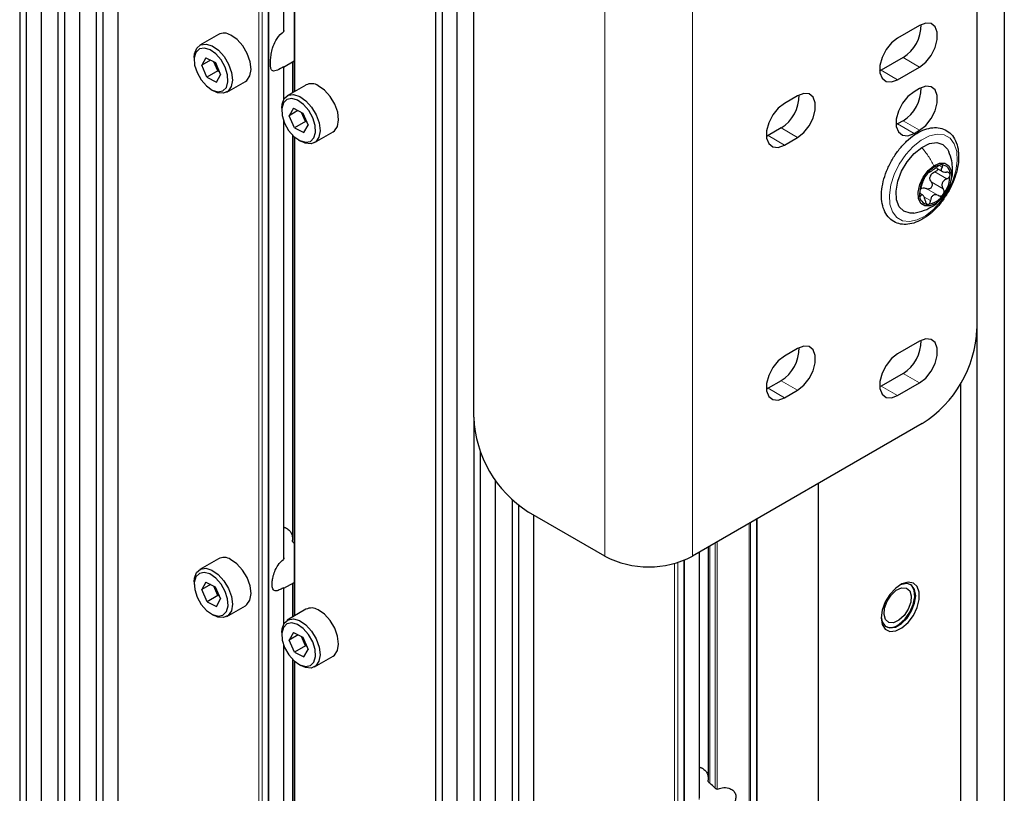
# Paper-space layout 'Blatt4' of a CAD drawing. Header units: millimetres. Extents: x 5 to 418, y 2 to 292.
# Tile 56 of 65: x 281 to 313, y 154 to 179. Entities that reach past the tile are written whole.
import ezdxf

# ---------------------------------------------------------------- set-up
doc = ezdxf.new("R2010")
doc.units = ezdxf.units.MM

psp = doc.layouts.new('Blatt4')

# ---------------------------------------------------------------- linework, layer by layer
at = {"color": 7, "linetype": 'Continuous', "lineweight": 25}
for p, q in [((280.998, 201.904), (280.998, 131.967)), ((281.222, 131.838), (281.222, 201.774)), ((281.705, 131.559), (281.705, 201.496)), ((282.235, 201.19), (282.235, 131.253)), ((282.459, 131.123), (282.459, 201.06)), ((282.942, 130.845), (282.942, 200.781)), ((283.473, 200.475), (283.473, 130.538)), ((283.697, 130.409), (283.697, 200.346)), ((284.18, 130.13), (284.18, 200.067)), ((312.818, 195.781), (312.818, 126.988)), ((311.934, 195.271), (311.934, 126.477)), ((294.433, 194.148), (294.433, 124.211)), ((294.657, 124.082), (294.657, 194.019)), ((295.14, 123.803), (295.14, 193.74)), ((289.537, 178.788), (289.537, 192.784)), ((289.868, 192.295), (289.868, 176.804)), ((311.934, 189.555), (311.934, 169.142)), ((295.67, 166.284), (295.67, 186.698)), ((310.077, 178.951), (309.37, 178.542)), ((287.419, 178.656), (286.818, 178.309)), ((286.637, 177.908), (286.637, 177.827)), ((287.016, 177.903), (286.879, 177.665)), ((287.016, 177.903), (287.321, 177.748)), ((309.547, 177.909), (308.84, 177.501)), ((287.163, 177.828), (286.879, 177.665)), ((287.049, 177.273), (286.879, 177.665)), ((287.402, 177.477), (287.275, 177.772)), ((287.321, 177.748), (287.49, 177.356)), ((289.524, 177.604), (289.868, 177.802)), ((289.537, 176.567), (289.537, 177.613)), ((289.809, 177.768), (289.809, 176.77)), ((309.37, 177.195), (310.077, 177.603)), ((287.402, 177.477), (287.049, 177.273)), ((287.049, 177.273), (287.354, 177.118)), ((287.354, 177.118), (287.49, 177.356)), ((287.402, 177.477), (287.427, 177.504)), ((287.449, 177.453), (287.402, 177.477)), ((308.84, 177.501), (308.789, 177.474)), ((287.693, 176.793), (288.294, 177.14)), ((290.248, 177.023), (289.647, 176.676)), ((287.185, 176.878), (287.256, 176.837)), ((306.135, 176.675), (305.711, 176.43)), ((310.077, 176.909), (309.901, 176.807)), ((289.465, 176.276), (289.465, 176.194)), ((289.844, 176.27), (289.708, 176.032)), ((289.991, 176.196), (289.708, 176.032)), ((289.877, 175.64), (289.708, 176.032)), ((289.844, 176.27), (290.15, 176.116)), ((290.231, 175.844), (290.103, 176.139)), ((290.15, 176.116), (290.319, 175.723)), ((289.537, 161.742), (289.537, 175.841)), ((290.231, 175.844), (289.877, 175.64)), ((290.183, 175.485), (290.319, 175.723)), ((290.231, 175.844), (290.255, 175.871)), ((290.277, 175.82), (290.231, 175.844)), ((309.37, 175.766), (309.32, 175.739)), ((309.547, 175.868), (309.37, 175.766)), ((289.809, 175.408), (289.809, 162.313)), ((289.868, 175.352), (289.868, 159.861)), ((289.877, 175.64), (290.183, 175.485)), ((290.522, 175.161), (291.123, 175.508)), ((305.181, 175.389), (305.13, 175.362)), ((305.605, 175.634), (305.181, 175.389)), ((305.711, 175.083), (306.135, 175.328)), ((309.901, 175.46), (310.077, 175.562)), ((290.013, 175.245), (290.084, 175.204)), ((310.625, 174.341), (310.815, 174.231)), ((310.177, 173.47), (310.096, 173.516)), ((310.077, 168.744), (309.37, 168.336)), ((306.135, 168.509), (305.711, 168.265)), ((309.547, 167.703), (308.84, 167.295)), ((305.605, 167.468), (305.181, 167.223)), ((309.37, 166.988), (310.077, 167.397)), ((311.403, 167.378), (311.403, 139.673)), ((305.181, 167.223), (305.13, 167.197)), ((305.711, 166.917), (306.135, 167.162)), ((308.84, 167.295), (308.789, 167.268)), ((295.67, 166.284), (295.67, 135.664)), ((310.166, 166.08), (302.741, 161.794)), ((295.894, 136.529), (295.894, 165.16)), ((296.377, 136.918), (296.377, 164.243)), ((306.807, 164.141), (306.807, 138.216)), ((296.908, 163.623), (296.908, 137.195)), ((297.132, 137.231), (297.132, 163.43)), ((299.913, 161.794), (297.438, 163.222)), ((297.615, 137.154), (297.615, 163.12)), ((304.832, 137.075), (304.832, 163)), ((303.244, 162.084), (303.244, 154.557)), ((287.419, 161.713), (286.818, 161.366)), ((302.972, 153.986), (302.972, 161.927)), ((286.637, 160.965), (286.637, 160.884)), ((287.013, 160.959), (286.879, 160.718)), ((287.166, 160.884), (286.879, 160.718)), ((287.051, 160.326), (286.879, 160.718)), ((287.013, 160.959), (287.319, 160.808)), ((287.405, 160.531), (287.273, 160.83)), ((287.319, 160.808), (287.49, 160.416)), ((289.537, 160.759), (289.868, 160.95)), ((289.537, 159.624), (289.537, 160.773)), ((289.809, 160.916), (289.809, 159.827)), ((287.405, 160.531), (287.051, 160.326)), ((287.356, 160.175), (287.49, 160.416)), ((287.405, 160.531), (287.428, 160.558)), ((287.45, 160.508), (287.405, 160.531)), ((287.051, 160.326), (287.356, 160.175)), ((287.693, 159.85), (288.294, 160.197)), ((290.248, 160.08), (289.647, 159.733)), ((287.185, 159.934), (287.256, 159.894)), ((289.465, 159.332), (289.465, 159.251)), ((289.842, 159.326), (289.708, 159.086)), ((289.994, 159.251), (289.708, 159.086)), ((289.842, 159.326), (290.147, 159.175)), ((290.233, 158.898), (290.102, 159.198)), ((290.147, 159.175), (290.319, 158.783)), ((289.537, 144.741), (289.537, 158.898)), ((289.88, 158.694), (289.708, 159.086)), ((290.233, 158.898), (289.88, 158.694)), ((290.185, 158.543), (290.319, 158.783)), ((290.233, 158.898), (290.257, 158.925)), ((290.278, 158.875), (290.233, 158.898)), ((289.809, 158.465), (289.809, 145.331)), ((289.88, 158.694), (290.185, 158.543)), ((290.522, 158.217), (291.123, 158.564)), ((289.868, 158.408), (289.868, 142.917)), ((290.013, 158.302), (290.084, 158.261))]:
    psp.add_line(p, q, dxfattribs=at)
at = {"color": 7, "linetype": 'Continuous', "lineweight": 18}
for p, q in [((288.723, 197.444), (288.723, 127.508)), ((288.829, 127.446), (288.829, 197.444)), ((289.023, 197.556), (289.023, 127.334)), ((289.044, 127.322), (289.044, 197.569)), ((289.518, 192.836), (289.518, 178.739)), ((289.89, 176.817), (289.89, 192.276)), ((299.913, 186.29), (299.913, 161.794)), ((302.741, 186.29), (302.741, 161.794)), ((310.077, 177.603), (309.547, 177.909)), ((289.518, 177.606), (289.518, 176.534)), ((289.865, 176.802), (289.865, 177.8)), ((309.37, 177.195), (308.84, 177.501)), ((289.518, 175.893), (289.518, 161.687)), ((309.901, 175.46), (309.37, 175.766)), ((310.077, 175.562), (309.547, 175.868)), ((289.865, 162.217), (289.865, 175.354)), ((289.89, 159.873), (289.89, 175.333)), ((305.711, 175.083), (305.181, 175.389)), ((306.135, 175.328), (305.605, 175.634)), ((310.716, 174.422), (310.808, 174.369)), ((310.57, 174.216), (310.959, 173.992)), ((310.458, 173.891), (310.846, 173.666)), ((310.08, 173.474), (310.123, 173.45)), ((310.297, 173.675), (310.686, 173.451)), ((310.222, 173.41), (310.434, 173.288)), ((310.077, 167.397), (309.547, 167.703)), ((306.135, 167.162), (305.605, 167.468)), ((305.711, 166.917), (305.181, 167.223)), ((309.37, 166.988), (308.84, 167.295)), ((304.81, 162.988), (304.81, 137.062)), ((304.573, 162.851), (304.573, 136.926)), ((304.615, 136.95), (304.615, 162.876)), ((303.3, 154.461), (303.3, 162.116)), ((303.471, 162.215), (303.471, 154.303)), ((303.54, 154.27), (303.54, 162.255)), ((302.458, 161.658), (302.458, 135.705)), ((302.479, 135.717), (302.479, 161.666)), ((302.953, 161.916), (302.953, 153.931)), ((302.158, 161.56), (302.158, 135.533)), ((302.264, 135.593), (302.264, 161.59)), ((289.518, 160.771), (289.518, 159.591)), ((289.865, 159.859), (289.865, 160.948)), ((289.518, 158.949), (289.518, 144.682)), ((289.865, 145.23), (289.865, 158.411)), ((289.89, 142.93), (289.89, 158.389))]:
    psp.add_line(p, q, dxfattribs=at)
at = {"color": 7, "linetype": 'Continuous', "lineweight": 25, "flags": 128}
for points in [[(310.077, 177.603), (310.277, 177.759), (310.452, 177.977), (310.583, 178.232), (310.652, 178.492), (310.652, 178.726), (310.583, 178.905), (310.452, 179.009), (310.277, 179.025), (310.077, 178.951)], [(288.294, 177.14), (288.337, 177.171), (288.438, 177.317), (288.475, 177.527), (288.446, 177.776), (288.353, 178.039), (288.206, 178.287), (288.021, 178.492), (287.818, 178.634)], [(289.536, 178.789), (289.535, 178.768), (289.528, 178.75), (289.518, 178.739), (289.518, 178.739), (289.518, 178.739)], [(309.37, 178.542), (309.171, 178.387), (308.995, 178.168), (308.865, 177.914), (308.796, 177.654), (308.796, 177.42), (308.865, 177.24), (308.995, 177.136), (309.171, 177.121), (309.37, 177.195)], [(286.637, 177.908), (286.648, 178.034), (286.718, 178.215), (286.846, 178.323), (287.019, 178.348), (287.217, 178.287)], [(287.151, 178.162), (286.966, 178.217), (286.807, 178.187), (286.694, 178.075), (286.64, 177.896), (286.652, 177.669), (286.728, 177.424), (286.859, 177.189), (287.03, 176.993), (287.219, 176.859), (287.404, 176.804), (287.563, 176.834), (287.676, 176.945), (287.729, 177.125), (287.718, 177.351), (287.642, 177.597), (287.51, 177.832), (287.34, 178.028), (287.151, 178.162)], [(287.217, 178.287), (287.42, 178.145), (287.604, 177.94), (287.751, 177.692), (287.845, 177.429), (287.874, 177.18), (287.837, 176.97), (287.736, 176.824), (287.583, 176.756), (287.395, 176.775), (287.256, 176.837)], [(291.123, 175.508), (291.166, 175.538), (291.266, 175.684), (291.304, 175.894), (291.274, 176.144), (291.181, 176.406), (291.034, 176.654), (290.849, 176.86), (290.647, 177.001)], [(310.077, 175.562), (310.277, 175.718), (310.452, 175.936), (310.583, 176.19), (310.652, 176.45), (310.652, 176.684), (310.583, 176.864), (310.452, 176.968), (310.277, 176.984), (310.077, 176.909)], [(289.465, 176.276), (289.476, 176.401), (289.546, 176.582), (289.674, 176.69), (289.847, 176.715), (290.046, 176.654)], [(290.046, 176.654), (290.248, 176.513), (290.433, 176.307), (290.58, 176.059), (290.673, 175.797), (290.703, 175.547), (290.665, 175.337), (290.564, 175.191), (290.412, 175.123), (290.224, 175.142), (290.084, 175.204)], [(306.135, 175.328), (306.335, 175.483), (306.51, 175.702), (306.641, 175.956), (306.71, 176.216), (306.71, 176.45), (306.641, 176.63), (306.51, 176.734), (306.335, 176.749), (306.135, 176.675)], [(309.901, 176.807), (309.701, 176.651), (309.526, 176.433), (309.395, 176.179), (309.326, 175.919), (309.326, 175.685), (309.395, 175.505), (309.526, 175.401), (309.701, 175.385), (309.901, 175.46)], [(289.979, 176.529), (289.794, 176.584), (289.636, 176.554), (289.523, 176.443), (289.469, 176.263), (289.481, 176.037), (289.557, 175.791), (289.688, 175.556), (289.858, 175.36), (290.047, 175.226), (290.232, 175.171), (290.391, 175.201), (290.504, 175.313), (290.558, 175.492), (290.546, 175.719), (290.47, 175.964), (290.339, 176.199), (290.168, 176.395), (289.979, 176.529)], [(305.711, 176.43), (305.512, 176.274), (305.336, 176.056), (305.206, 175.801), (305.137, 175.542), (305.137, 175.308), (305.206, 175.128), (305.336, 175.024), (305.512, 175.008), (305.711, 175.083)], [(310.147, 175.008), (310.398, 175.129), (310.632, 175.161), (310.832, 175.1), (310.981, 174.951), (311.026, 174.864)], [(309.891, 172.886), (309.77, 172.881), (309.57, 172.942), (309.421, 173.09), (309.336, 173.314), (309.32, 173.595), (309.376, 173.911), (309.499, 174.235), (309.679, 174.542), (309.901, 174.807), (310.147, 175.008)], [(310.606, 173.198), (310.418, 173.114), (310.249, 173.114), (310.119, 173.197), (310.043, 173.354), (310.031, 173.565), (310.085, 173.805), (310.197, 174.046), (310.355, 174.257), (310.539, 174.415)], [(310.539, 174.415), (310.727, 174.499), (310.896, 174.499), (311.026, 174.416), (311.102, 174.259), (311.113, 174.048), (311.06, 173.808), (310.947, 173.567), (310.79, 173.355), (310.606, 173.198)], [(310.077, 167.397), (310.277, 167.552), (310.452, 167.771), (310.583, 168.025), (310.652, 168.285), (310.652, 168.519), (310.583, 168.699), (310.452, 168.803), (310.277, 168.818), (310.077, 168.744)], [(306.135, 167.162), (306.335, 167.318), (306.51, 167.536), (306.641, 167.791), (306.71, 168.05), (306.71, 168.284), (306.641, 168.464), (306.51, 168.568), (306.335, 168.584), (306.135, 168.509)], [(309.37, 168.336), (309.171, 168.18), (308.995, 167.962), (308.865, 167.707), (308.796, 167.447), (308.796, 167.213), (308.865, 167.034), (308.995, 166.929), (309.171, 166.914), (309.37, 166.988)], [(305.711, 168.265), (305.512, 168.109), (305.336, 167.89), (305.206, 167.636), (305.137, 167.376), (305.137, 167.142), (305.206, 166.962), (305.336, 166.858), (305.512, 166.843), (305.711, 166.917)], [(288.294, 160.197), (288.341, 160.23), (288.44, 160.379), (288.475, 160.59), (288.444, 160.84), (288.349, 161.103), (288.201, 161.35), (288.015, 161.554), (287.813, 161.693)], [(286.637, 160.965), (286.647, 161.085), (286.715, 161.267), (286.842, 161.378), (287.014, 161.405), (287.212, 161.346)], [(287.212, 161.346), (287.414, 161.207), (287.6, 161.003), (287.748, 160.756), (287.843, 160.493), (287.874, 160.243), (287.838, 160.032), (287.74, 159.883), (287.588, 159.814), (287.401, 159.83), (287.256, 159.894)], [(287.146, 161.221), (286.961, 161.274), (286.804, 161.242), (286.692, 161.128), (286.64, 160.947), (286.653, 160.72), (286.731, 160.475), (286.863, 160.24), (287.035, 160.045), (287.224, 159.913), (287.409, 159.86), (287.566, 159.893), (287.678, 160.006), (287.73, 160.187), (287.716, 160.414), (287.639, 160.66), (287.506, 160.894), (287.335, 161.089), (287.146, 161.221)], [(308.84, 159.803), (308.874, 159.59), (308.971, 159.439), (309.12, 159.366), (309.307, 159.38), (309.51, 159.477), (309.707, 159.649), (309.878, 159.876), (310.003, 160.134), (310.069, 160.395), (310.069, 160.63), (310.003, 160.814), (309.878, 160.927), (309.707, 160.958), (309.51, 160.901), (309.307, 160.765), (309.12, 160.563), (308.971, 160.317), (308.874, 160.054), (308.84, 159.803)], [(308.841, 159.84), (308.874, 159.674), (308.97, 159.536), (309.118, 159.478), (309.3, 159.507), (309.494, 159.618), (309.675, 159.799), (309.823, 160.029), (309.92, 160.278), (309.954, 160.517), (309.92, 160.718), (309.823, 160.855), (309.675, 160.913), (309.494, 160.885), (309.427, 160.855)], [(309.328, 160.695), (309.5, 160.774), (309.652, 160.767), (309.761, 160.676), (309.81, 160.514), (309.793, 160.306), (309.711, 160.083), (309.578, 159.88), (309.413, 159.727), (309.241, 159.648), (309.089, 159.655), (308.98, 159.746), (308.93, 159.908), (308.948, 160.116), (309.029, 160.339), (309.163, 160.542), (309.328, 160.695)], [(309.424, 159.602), (309.61, 159.769), (309.767, 159.989), (309.877, 160.237), (309.925, 160.481), (309.907, 160.692), (309.824, 160.846), (309.777, 160.885)], [(291.123, 158.564), (291.169, 158.598), (291.268, 158.746), (291.304, 158.957), (291.273, 159.207), (291.178, 159.47), (291.029, 159.717), (290.844, 159.921), (290.641, 160.06)], [(289.465, 159.332), (289.475, 159.452), (289.543, 159.635), (289.67, 159.745), (289.842, 159.772), (290.04, 159.713)], [(289.974, 159.588), (289.79, 159.641), (289.632, 159.609), (289.52, 159.496), (289.468, 159.314), (289.482, 159.087), (289.559, 158.842), (289.692, 158.607), (289.863, 158.413), (290.052, 158.281), (290.237, 158.228), (290.395, 158.26), (290.506, 158.373), (290.558, 158.555), (290.545, 158.782), (290.467, 159.027), (290.335, 159.261), (290.164, 159.456), (289.974, 159.588)], [(290.04, 159.713), (290.243, 159.574), (290.428, 159.37), (290.577, 159.123), (290.671, 158.86), (290.703, 158.61), (290.667, 158.399), (290.568, 158.251), (290.417, 158.181), (290.229, 158.197), (290.084, 158.261)]]:
    psp.add_lwpolyline(points, dxfattribs=at)
at = {"color": 7, "linetype": 'Continuous', "lineweight": 18, "flags": 128}
psp.add_lwpolyline([(310.269, 172.796), (310.005, 172.662), (309.753, 172.607), (309.526, 172.634), (309.339, 172.741), (309.202, 172.923), (309.123, 173.169), (309.107, 173.464), (309.154, 173.792), (309.263, 174.132), (309.425, 174.467), (309.633, 174.775), (309.874, 175.04), (310.134, 175.245), (310.398, 175.379), (310.65, 175.435), (310.876, 175.408), (311.063, 175.3), (311.2, 175.118), (311.279, 174.873), (311.295, 174.577), (311.248, 174.25), (311.14, 173.909), (310.977, 173.575), (310.769, 173.266), (310.528, 173.002), (310.269, 172.796)], dxfattribs=at)
at = {"color": 7, "linetype": 'Continuous', "lineweight": 25}
for centre, radius, start, end in [((308.894, 178.957), 1.234, 301.9371, 0.9544), ((287.599, 178.303), 0.397, 56.5253, 117.0298), ((290.428, 176.67), 0.397, 56.5253, 117.0298), ((308.894, 176.915), 1.234, 301.9371, 0.9544), ((304.952, 176.681), 1.234, 301.9371, 0.9544), ((310.889, 173.757), 0.695, 97.8975, 148.0249), ((310.777, 174.155), 0.291, 354.4859, 86.7667), ((311.116, 173.486), 1.037, 141.9281, 179.9724), ((310.784, 173.953), 0.38, 154.885, 167.0155), ((310.029, 174.127), 1.037, 321.9281, 359.9724), ((310.368, 173.458), 0.291, 174.4859, 266.7667), ((310.263, 173.466), 0.252, 114.9657, 130.9567), ((310.256, 173.856), 0.695, 277.8975, 328.0249), ((308.096, 169.316), 3.842, 302.6055, 357.3945), ((308.894, 168.75), 1.234, 301.9371, 0.9544), ((304.952, 168.516), 1.234, 301.9371, 0.9544), ((299.508, 166.459), 3.842, 182.6055, 237.3945), ((287.599, 161.363), 0.393, 57.081, 117.1877), ((301.327, 164.523), 3.074, 242.6097, 297.3903), ((290.427, 159.73), 0.393, 57.081, 117.1877), ((309.142, 159.911), 0.418, 248.6267, 312.2665)]:
    psp.add_arc(centre, radius, start, end, dxfattribs=at)
psp.add_ellipse((302.576, 153.941), major_axis=(1.1, -0.348), ratio=0.697943, start_param=0.870124, end_param=1.090605, dxfattribs=at)
for points, knots in [([(289.518, 177.606), (289.487, 177.588), (289.38, 177.53), (289.252, 177.469), (289.158, 177.473), (289.113, 177.545), (289.097, 177.675), (289.102, 177.845), (289.124, 178.029), (289.174, 178.243), (289.278, 178.491), (289.41, 178.653), (289.504, 178.728), (289.518, 178.739)], [0, 0, 0, 0, 0.060217, 0.203032, 0.309017, 0.394746, 0.480933, 0.556576, 0.62952, 0.707858, 0.82222, 0.973271, 1, 1, 1, 1]), ([(289.518, 177.606), (289.521, 177.607), (289.528, 177.611), (289.535, 177.614), (289.536, 177.613), (289.536, 177.613)], [0, 0, 0, 0, 0.2324353, 0.5453975, 1, 1, 1, 1]), ([(311.339, 174.8), (311.334, 174.852), (311.321, 175.005), (311.251, 175.23), (311.109, 175.443), (310.914, 175.587), (310.686, 175.653), (310.44, 175.646), (310.182, 175.569), (309.917, 175.424), (309.658, 175.215), (309.418, 174.953), (309.209, 174.651), (309.04, 174.324), (308.919, 173.985), (308.852, 173.65), (308.843, 173.332), (308.896, 173.046), (309.012, 172.806), (309.186, 172.631), (309.402, 172.531), (309.641, 172.506), (309.894, 172.553), (310.158, 172.668), (310.421, 172.85), (310.671, 173.091), (310.895, 173.377), (311.082, 173.695), (311.225, 174.03), (311.316, 174.368), (311.345, 174.625), (311.34, 174.763), (311.339, 174.8)], [0, 0, 0, 0, 0.0188005, 0.0544046, 0.0896176, 0.1233883, 0.1559954, 0.1885479, 0.2221416, 0.2568448, 0.2920145, 0.3271485, 0.3622038, 0.3972413, 0.4323379, 0.4675716, 0.5030362, 0.5387595, 0.5743328, 0.6088021, 0.641777, 0.6742229, 0.7072758, 0.7415576, 0.7766022, 0.8117695, 0.8468549, 0.8818902, 0.9169556, 0.9521171, 0.9874708, 1, 1, 1, 1]), ([(311.085, 173.906), (311.089, 173.917), (311.146, 174.04), (311.148, 174.272), (311.126, 174.588), (311.06, 174.769), (311.024, 174.868)], [0, 0, 0, 0, 0.034513, 0.413262, 0.678894, 1, 1, 1, 1]), ([(310.793, 174.445), (310.782, 174.444), (310.759, 174.442), (310.716, 174.423), (310.673, 174.398), (310.648, 174.379), (310.635, 174.369)], [0, 0, 0, 0, 0.250032, 0.499632, 0.749228, 1, 1, 1, 1]), ([(310.808, 174.369), (310.814, 174.379), (310.828, 174.398), (310.831, 174.424), (310.821, 174.442), (310.802, 174.444), (310.793, 174.445)], [0, 0, 0, 0, 0.249816, 0.499908, 0.75012, 1, 1, 1, 1]), ([(310.299, 174.125), (310.289, 174.112), (310.27, 174.085), (310.247, 174.045), (310.231, 174.011), (310.226, 173.997), (310.223, 173.99)], [0, 0, 0, 0, 0.249858, 0.499467, 0.749011, 1, 1, 1, 1]), ([(310.384, 174.206), (310.381, 174.205), (310.375, 174.205), (310.355, 174.189), (310.328, 174.163), (310.309, 174.138), (310.299, 174.125)], [0, 0, 0, 0, 0.249806, 0.500054, 0.750309, 1, 1, 1, 1]), ([(310.384, 174.206), (310.391, 174.207), (310.401, 174.208), (310.436, 174.229), (310.469, 174.25), (310.51, 174.276), (310.567, 174.316), (310.608, 174.348), (310.635, 174.369)], [0, 0, 0, 0, 0.249194, 0.37433, 0.498925, 0.624004, 0.749757, 1, 1, 1, 1]), ([(310.44, 174.115), (310.458, 174.136), (310.492, 174.18), (310.544, 174.204), (310.57, 174.216)], [0, 0, 0, 0, 0.49811, 1, 1, 1, 1]), ([(310.671, 174.314), (310.671, 174.313), (310.669, 174.299), (310.649, 174.271), (310.615, 174.238), (310.585, 174.223), (310.57, 174.216)], [0, 0, 0, 0, 0.022057, 0.34836, 0.673522, 1, 1, 1, 1]), ([(310.808, 174.369), (310.794, 174.348), (310.773, 174.316), (310.774, 174.277), (310.787, 174.251), (310.815, 174.23), (310.865, 174.209), (310.914, 174.208), (310.947, 174.207)], [0, 0, 0, 0, 0.249219, 0.374357, 0.498947, 0.62402, 0.749767, 1, 1, 1, 1]), ([(311.066, 174.127), (311.064, 174.139), (311.059, 174.164), (311.031, 174.191), (310.993, 174.206), (310.962, 174.207), (310.947, 174.207)], [0, 0, 0, 0, 0.24999, 0.499611, 0.749127, 1, 1, 1, 1]), ([(310.959, 173.992), (310.974, 173.999), (311.003, 174.013), (311.039, 174.047), (311.063, 174.087), (311.065, 174.113), (311.066, 174.127)], [0, 0, 0, 0, 0.249853, 0.499901, 0.750114, 1, 1, 1, 1]), ([(310.111, 173.665), (310.121, 173.693), (310.135, 173.736), (310.157, 173.802), (310.173, 173.852), (310.19, 173.898), (310.21, 173.951), (310.218, 173.974), (310.223, 173.99)], [0, 0, 0, 0, 0.24922, 0.374358, 0.498948, 0.624021, 0.749768, 1, 1, 1, 1]), ([(310.458, 173.891), (310.465, 173.878), (310.481, 173.852), (310.489, 173.804), (310.482, 173.755), (310.459, 173.711), (310.424, 173.677), (310.382, 173.66), (310.337, 173.658), (310.31, 173.67), (310.297, 173.675)], [0, 0, 0, 0, 0.125234, 0.249503, 0.374346, 0.49908, 0.623909, 0.749397, 0.874445, 1, 1, 1, 1]), ([(310.458, 173.891), (310.444, 173.913), (310.416, 173.958), (310.415, 174.012), (310.414, 174.039)], [0, 0, 0, 0, 0.500645, 1, 1, 1, 1]), ([(310.959, 173.992), (310.927, 173.976), (310.88, 173.952), (310.833, 173.9), (310.809, 173.854), (310.8, 173.804), (310.805, 173.737), (310.83, 173.695), (310.846, 173.666)], [0, 0, 0, 0, 0.2492203, 0.374358, 0.498948, 0.6240206, 0.749768, 1, 1, 1, 1]), ([(310.111, 173.665), (310.106, 173.652), (310.097, 173.626), (310.086, 173.578), (310.078, 173.528), (310.078, 173.5), (310.078, 173.486)], [0, 0, 0, 0, 0.249853, 0.499901, 0.750114, 1, 1, 1, 1]), ([(310.078, 173.486), (310.08, 173.474), (310.082, 173.451), (310.094, 173.434), (310.108, 173.432), (310.118, 173.444), (310.123, 173.45)], [0, 0, 0, 0, 0.24999, 0.499611, 0.749127, 1, 1, 1, 1]), ([(310.262, 173.287), (310.254, 173.321), (310.242, 173.372), (310.216, 173.425), (310.195, 173.456), (310.175, 173.473), (310.15, 173.479), (310.133, 173.461), (310.123, 173.45)], [0, 0, 0, 0, 0.249219, 0.374357, 0.498947, 0.62402, 0.749767, 1, 1, 1, 1]), ([(310.157, 173.694), (310.181, 173.698), (310.228, 173.706), (310.274, 173.686), (310.297, 173.675)], [0, 0, 0, 0, 0.498111, 1, 1, 1, 1]), ([(310.686, 173.451), (310.657, 173.462), (310.614, 173.48), (310.554, 173.474), (310.513, 173.457), (310.48, 173.426), (310.447, 173.372), (310.44, 173.322), (310.434, 173.288)], [0, 0, 0, 0, 0.249194, 0.37433, 0.498925, 0.624004, 0.749757, 1, 1, 1, 1]), ([(310.686, 173.451), (310.699, 173.445), (310.726, 173.434), (310.77, 173.435), (310.813, 173.452), (310.835, 173.476), (310.846, 173.488)], [0, 0, 0, 0, 0.249806, 0.500054, 0.750309, 1, 1, 1, 1]), ([(310.846, 173.488), (310.854, 173.502), (310.871, 173.53), (310.877, 173.58), (310.87, 173.627), (310.854, 173.653), (310.846, 173.666)], [0, 0, 0, 0, 0.249858, 0.499467, 0.749011, 1, 1, 1, 1]), ([(309.889, 172.886), (310.009, 172.909), (310.233, 172.953), (310.422, 173.062), (310.51, 173.113)], [0, 0, 0, 0, 0.536106, 1, 1, 1, 1]), ([(310.262, 173.287), (310.266, 173.272), (310.273, 173.24), (310.294, 173.201), (310.321, 173.173), (310.341, 173.169), (310.352, 173.167)], [0, 0, 0, 0, 0.249816, 0.499908, 0.75012, 1, 1, 1, 1]), ([(310.352, 173.167), (310.362, 173.169), (310.383, 173.173), (310.409, 173.201), (310.428, 173.24), (310.432, 173.272), (310.434, 173.288)], [0, 0, 0, 0, 0.250032, 0.4996317, 0.7492275, 1, 1, 1, 1]), ([(310.51, 173.113), (310.59, 173.167), (310.68, 173.227), (310.749, 173.316), (310.756, 173.326)], [0, 0, 0, 0, 0.893998, 1, 1, 1, 1]), ([(289.537, 162.733), (289.544, 162.731), (289.562, 162.726), (289.592, 162.714), (289.633, 162.695), (289.679, 162.664), (289.725, 162.621), (289.762, 162.569), (289.79, 162.511), (289.806, 162.459), (289.808, 162.427), (289.809, 162.418)], [0, 0, 0, 0, 0.045404, 0.122147, 0.199538, 0.340395, 0.485259, 0.628211, 0.774602, 0.932354, 1, 1, 1, 1]), ([(289.865, 162.217), (289.859, 162.221), (289.845, 162.233), (289.825, 162.259), (289.811, 162.289), (289.81, 162.307), (289.81, 162.313)], [0, 0, 0, 0, 0.169134, 0.4822, 0.818672, 1, 1, 1, 1]), ([(289.518, 160.771), (289.472, 160.747), (289.37, 160.695), (289.262, 160.665), (289.194, 160.694), (289.161, 160.77), (289.152, 160.882), (289.163, 161.019), (289.194, 161.179), (289.261, 161.372), (289.371, 161.555), (289.473, 161.646), (289.518, 161.687)], [0, 0, 0, 0, 0.112564, 0.246201, 0.345679, 0.426057, 0.506829, 0.578738, 0.650916, 0.752188, 0.890178, 1, 1, 1, 1]), ([(289.536, 161.742), (289.536, 161.734), (289.536, 161.72), (289.53, 161.702), (289.523, 161.691), (289.519, 161.688), (289.518, 161.687)], [0, 0, 0, 0, 0.337827, 0.69299, 0.938945, 1, 1, 1, 1]), ([(289.518, 160.771), (289.52, 160.772), (289.526, 160.775), (289.533, 160.777), (289.537, 160.776), (289.536, 160.774), (289.536, 160.773)], [0, 0, 0, 0, 0.1556338, 0.4440401, 0.8817022, 1, 1, 1, 1]), ([(302.972, 154.977), (302.979, 154.975), (302.997, 154.97), (303.027, 154.959), (303.068, 154.939), (303.114, 154.909), (303.16, 154.865), (303.197, 154.813), (303.225, 154.755), (303.241, 154.704), (303.243, 154.671), (303.244, 154.662)], [0, 0, 0, 0, 0.045404, 0.122147, 0.199538, 0.340395, 0.485259, 0.628211, 0.774602, 0.932354, 1, 1, 1, 1]), ([(303.3, 154.461), (303.294, 154.465), (303.28, 154.477), (303.26, 154.503), (303.246, 154.533), (303.245, 154.551), (303.245, 154.557)], [0, 0, 0, 0, 0.169134, 0.4822, 0.818672, 1, 1, 1, 1]), ([(303.54, 154.27), (303.537, 154.269), (303.53, 154.267), (303.514, 154.269), (303.493, 154.281), (303.479, 154.295), (303.471, 154.303)], [0, 0, 0, 0, 0.107707, 0.3073, 0.610186, 1, 1, 1, 1]), ([(303.54, 154.27), (303.592, 154.286), (303.714, 154.325), (303.896, 154.315), (304.043, 154.244), (304.126, 154.141), (304.152, 154.02), (304.124, 153.893), (304.049, 153.76), (303.909, 153.61), (303.723, 153.469), (303.597, 153.39), (303.54, 153.353)], [0, 0, 0, 0, 0.104118, 0.242675, 0.34241, 0.423349, 0.504699, 0.576774, 0.648811, 0.749413, 0.886349, 1, 1, 1, 1])]:
    psp.add_open_spline(points, degree=3, knots=knots, dxfattribs=at)
at = {"color": 7, "linetype": 'Continuous', "lineweight": 18}
psp.add_open_spline([(310.147, 175.008), (310.221, 174.916), (310.371, 174.731), (310.483, 174.52), (310.539, 174.415)], degree=3, dxfattribs=at)
psp.add_open_spline([(310.44, 173.077), (310.444, 173.078), (310.514, 173.094), (310.561, 173.148), (310.606, 173.198)], degree=3, knots=[0, 0, 0, 0, 0.056164, 1, 1, 1, 1], dxfattribs=at)

doc.saveas('drawing.dxf')
